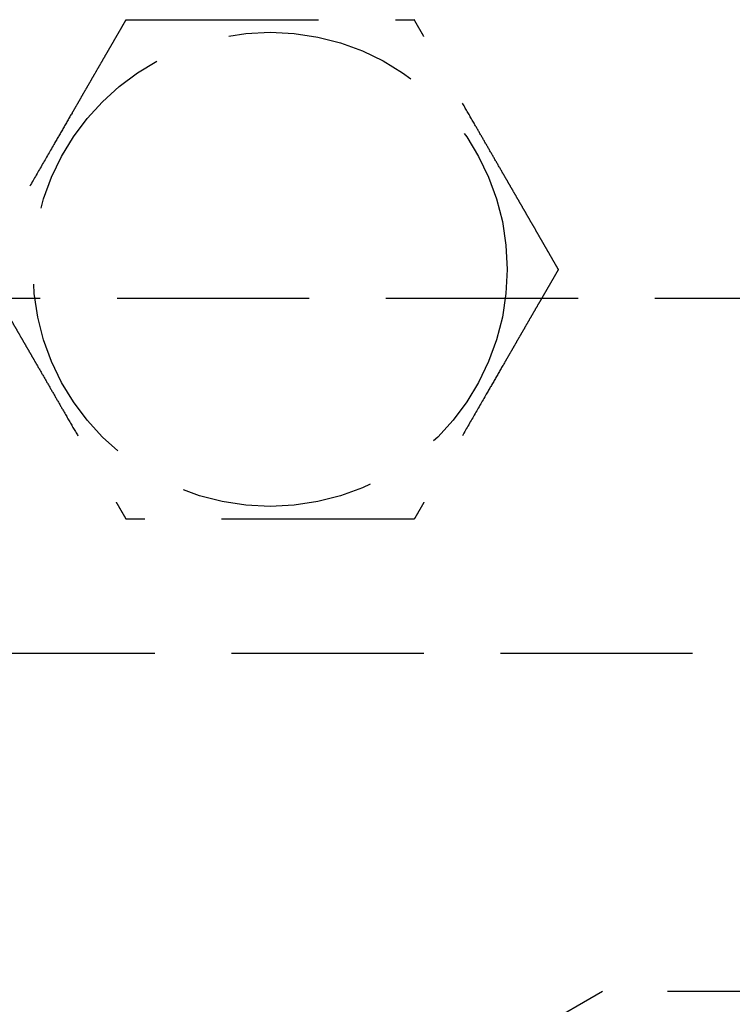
# Model space of a CAD drawing. Header units: millimetres. Extents: x 42975 to 708721, y 118172 to 172014.
# Tile 229 of 256: x 344194 to 344212, y 147490 to 147516. Entities that reach past the tile are written whole.
import ezdxf

# ---------------------------------------------------------------- set-up
doc = ezdxf.new("R2010")
doc.units = ezdxf.units.MM
doc.linetypes.add('ГТО-1 Пунктир', pattern=[7, 5, -2])
doc.layers.add('ГТО-2_Размеры_035', color=2, linetype='Continuous', lineweight=35)
doc.layers.add('ОГОС_Пунктир_025', color=151, linetype='ГТО-1 Пунктир', lineweight=25)

# ---------------------------------------------------------------- blocks, each defined once
blk = doc.blocks.new('ОГСО_Затвор_План')
at = {"layer": 'ОГОС_Пунктир_025'}
for p, q in [((-804.171, -137.499), (-1174.17, -137.499)), ((-804.171, -137.499), (-1174.17, -137.499)), ((-1065.52, -146.3), (-1068.995, -148.306)), ((-1037.82, -146.3), (-1065.52, -146.3))]:
    blk.add_line(p, q, dxfattribs=at)
blk.add_lwpolyline([(-877.928, -175.75), (-1127.151, -175.809, -0.414283), (-1137.153, -165.809), (-1137.153, -138.25, -0.414214), (-1127.153, -128.25), (-877.928, -128.25)], format="xyb", dxfattribs=at)
blk.add_circle((-1074.17, -127.499), 6.172, dxfattribs=at)
blk.add_circle((-1074.17, -127.499), 6.172, dxfattribs=at)
for points, knots in [([(-1077.923, -120.999), (-1077.923, -121.001), (-1077.925, -121.003), (-1077.927, -121.007), (-1077.93, -121.012), (-1077.934, -121.018), (-1077.938, -121.026), (-1077.943, -121.035), (-1077.95, -121.046), (-1077.957, -121.059), (-1077.966, -121.074), (-1077.976, -121.091), (-1077.986, -121.109), (-1077.999, -121.131), (-1078.014, -121.157), (-1078.031, -121.187), (-1078.05, -121.219), (-1078.069, -121.253), (-1078.089, -121.288), (-1078.11, -121.324), (-1078.135, -121.367), (-1078.165, -121.419), (-1078.199, -121.478), (-1078.234, -121.538), (-1078.27, -121.6), (-1078.306, -121.664), (-1078.343, -121.728), (-1078.381, -121.793), (-1078.435, -121.887), (-1078.507, -122.011), (-1078.595, -122.164), (-1078.685, -122.319), (-1078.775, -122.476), (-1078.866, -122.633), (-1078.957, -122.792), (-1079.049, -122.951), (-1079.141, -123.11), (-1079.233, -123.269), (-1079.374, -123.513), (-1079.562, -123.839), (-1079.831, -124.305), (-1080.132, -124.827), (-1080.387, -125.267), (-1080.562, -125.571), (-1080.659, -125.739), (-1080.755, -125.905), (-1080.851, -126.071), (-1080.946, -126.235), (-1081.039, -126.398), (-1081.12, -126.538), (-1081.188, -126.655), (-1081.243, -126.751), (-1081.298, -126.845), (-1081.344, -126.924), (-1081.381, -126.989), (-1081.41, -127.04), (-1081.439, -127.09), (-1081.467, -127.138), (-1081.494, -127.185), (-1081.52, -127.229), (-1081.542, -127.268), (-1081.561, -127.301), (-1081.577, -127.328), (-1081.592, -127.354), (-1081.606, -127.378), (-1081.619, -127.401), (-1081.63, -127.42), (-1081.639, -127.436), (-1081.647, -127.449), (-1081.653, -127.461), (-1081.659, -127.471), (-1081.664, -127.48), (-1081.669, -127.487), (-1081.672, -127.493), (-1081.674, -127.496), (-1081.675, -127.498), (-1081.675, -127.499), (-1081.676, -127.499)], [0, 0, 0, 0, 0.004186, 0.008804, 0.014285, 0.021062, 0.029566, 0.04023, 0.053209, 0.068488, 0.085831, 0.105004, 0.125774, 0.147906, 0.181001, 0.216166, 0.253239, 0.292056, 0.332451, 0.374261, 0.417322, 0.483342, 0.551522, 0.621621, 0.693398, 0.766611, 0.84102, 0.916382, 0.992458, 1.167452, 1.344608, 1.523639, 1.704264, 1.886197, 2.069155, 2.252855, 2.437012, 2.621342, 2.805561, 3.279771, 3.752777, 4.418922, 5.086098, 5.279549, 5.472714, 5.66517, 5.856494, 6.046263, 6.234054, 6.419444, 6.531426, 6.641945, 6.750597, 6.856976, 6.916918, 6.975721, 7.033131, 7.088894, 7.142757, 7.194466, 7.243768, 7.276862, 7.308468, 7.338417, 7.366539, 7.392664, 7.416622, 7.433204, 7.448336, 7.461909, 7.473812, 7.483934, 7.492166, 7.498397, 7.502516, 7.504461, 7.505547, 7.505547, 7.505547, 7.505547]), ([(-1077.923, -120.999), (-1077.923, -121.001), (-1077.925, -121.003), (-1077.927, -121.007), (-1077.93, -121.012), (-1077.934, -121.018), (-1077.938, -121.026), (-1077.943, -121.035), (-1077.95, -121.046), (-1077.957, -121.059), (-1077.966, -121.074), (-1077.976, -121.091), (-1077.986, -121.109), (-1077.999, -121.131), (-1078.014, -121.157), (-1078.031, -121.187), (-1078.05, -121.219), (-1078.069, -121.253), (-1078.089, -121.288), (-1078.11, -121.324), (-1078.135, -121.367), (-1078.165, -121.419), (-1078.199, -121.478), (-1078.234, -121.538), (-1078.27, -121.6), (-1078.306, -121.664), (-1078.343, -121.728), (-1078.381, -121.793), (-1078.435, -121.887), (-1078.507, -122.011), (-1078.595, -122.164), (-1078.685, -122.319), (-1078.775, -122.476), (-1078.866, -122.633), (-1078.957, -122.792), (-1079.049, -122.951), (-1079.141, -123.11), (-1079.233, -123.269), (-1079.374, -123.513), (-1079.562, -123.839), (-1079.831, -124.305), (-1080.132, -124.827), (-1080.387, -125.267), (-1080.562, -125.571), (-1080.659, -125.739), (-1080.755, -125.905), (-1080.851, -126.071), (-1080.946, -126.235), (-1081.039, -126.398), (-1081.12, -126.538), (-1081.188, -126.655), (-1081.243, -126.751), (-1081.298, -126.845), (-1081.344, -126.924), (-1081.381, -126.989), (-1081.41, -127.04), (-1081.439, -127.09), (-1081.467, -127.138), (-1081.494, -127.185), (-1081.52, -127.229), (-1081.542, -127.268), (-1081.561, -127.301), (-1081.577, -127.328), (-1081.592, -127.354), (-1081.606, -127.378), (-1081.619, -127.401), (-1081.63, -127.42), (-1081.639, -127.436), (-1081.647, -127.449), (-1081.653, -127.461), (-1081.659, -127.471), (-1081.664, -127.48), (-1081.669, -127.487), (-1081.672, -127.493), (-1081.674, -127.496), (-1081.675, -127.498), (-1081.675, -127.499), (-1081.676, -127.499)], [0, 0, 0, 0, 0.004186, 0.008804, 0.014285, 0.021062, 0.029566, 0.04023, 0.053209, 0.068488, 0.085831, 0.105004, 0.125774, 0.147906, 0.181001, 0.216166, 0.253239, 0.292056, 0.332451, 0.374261, 0.417322, 0.483342, 0.551522, 0.621621, 0.693398, 0.766611, 0.84102, 0.916382, 0.992458, 1.167452, 1.344608, 1.523639, 1.704264, 1.886197, 2.069155, 2.252855, 2.437012, 2.621342, 2.805561, 3.279771, 3.752777, 4.418922, 5.086098, 5.279549, 5.472714, 5.66517, 5.856494, 6.046263, 6.234054, 6.419444, 6.531426, 6.641945, 6.750597, 6.856976, 6.916918, 6.975721, 7.033131, 7.088894, 7.142757, 7.194466, 7.243768, 7.276862, 7.308468, 7.338417, 7.366539, 7.392664, 7.416622, 7.433204, 7.448336, 7.461909, 7.473812, 7.483934, 7.492166, 7.498397, 7.502516, 7.504461, 7.505547, 7.505547, 7.505547, 7.505547]), ([(-1077.923, -120.999), (-1077.922, -120.999), (-1077.919, -120.999), (-1077.915, -120.999), (-1077.91, -120.999), (-1077.905, -120.999), (-1077.899, -120.999), (-1077.891, -120.999), (-1077.881, -120.999), (-1077.87, -120.999), (-1077.857, -120.999), (-1077.842, -120.999), (-1077.826, -120.999), (-1077.809, -120.999), (-1077.79, -120.999), (-1077.768, -120.999), (-1077.741, -120.999), (-1077.71, -120.999), (-1077.678, -120.999), (-1077.644, -120.999), (-1077.609, -120.999), (-1077.573, -120.999), (-1077.535, -120.999), (-1077.49, -120.999), (-1077.437, -120.999), (-1077.376, -120.999), (-1077.313, -120.999), (-1077.249, -120.999), (-1077.183, -120.999), (-1077.117, -120.999), (-1077.05, -120.999), (-1076.981, -120.999), (-1076.881, -120.999), (-1076.749, -120.999), (-1076.584, -120.999), (-1076.417, -120.999), (-1076.248, -120.999), (-1076.079, -120.999), (-1075.909, -120.999), (-1075.737, -120.999), (-1075.566, -120.999), (-1075.394, -120.999), (-1075.222, -120.999), (-1074.98, -120.999), (-1074.669, -120.999), (-1074.29, -120.999), (-1073.911, -120.999), (-1073.485, -120.999), (-1073.012, -120.999), (-1072.622, -120.999), (-1072.363, -120.999), (-1072.235, -120.999), (-1072.108, -120.999), (-1071.981, -120.999), (-1071.855, -120.999), (-1071.729, -120.999), (-1071.605, -120.999), (-1071.483, -120.999), (-1071.374, -120.999), (-1071.28, -120.999), (-1071.201, -120.999), (-1071.122, -120.999), (-1071.045, -120.999), (-1070.979, -120.999), (-1070.923, -120.999), (-1070.877, -120.999), (-1070.832, -120.999), (-1070.789, -120.999), (-1070.747, -120.999), (-1070.707, -120.999), (-1070.668, -120.999), (-1070.634, -120.999), (-1070.605, -120.999), (-1070.581, -120.999), (-1070.558, -120.999), (-1070.536, -120.999), (-1070.516, -120.999), (-1070.498, -120.999), (-1070.481, -120.999), (-1070.467, -120.999), (-1070.455, -120.999), (-1070.445, -120.999), (-1070.436, -120.999), (-1070.429, -120.999), (-1070.424, -120.999), (-1070.42, -120.999), (-1070.418, -120.999), (-1070.418, -120.999), (-1070.417, -120.999)], [0, 0, 0, 0, 0.003645, 0.007566, 0.01204, 0.017343, 0.023752, 0.031543, 0.040993, 0.052264, 0.065302, 0.079955, 0.096068, 0.113488, 0.132062, 0.151634, 0.180994, 0.211959, 0.244418, 0.278261, 0.313376, 0.349653, 0.386981, 0.425249, 0.484863, 0.546213, 0.609126, 0.67343, 0.738954, 0.805525, 0.872972, 0.941123, 1.009805, 1.173351, 1.338694, 1.505627, 1.673942, 1.843431, 2.013887, 2.185103, 2.356869, 2.528979, 2.701226, 2.8734, 3.253796, 3.633187, 4.011942, 4.390425, 4.911078, 5.431731, 5.559867, 5.687803, 5.81535, 5.942319, 6.068521, 6.193767, 6.317868, 6.440634, 6.561877, 6.642693, 6.722516, 6.801133, 6.878331, 6.953896, 7.000474, 7.046161, 7.090798, 7.134226, 7.176284, 7.216813, 7.255653, 7.292644, 7.318036, 7.342284, 7.365288, 7.386943, 7.407149, 7.425803, 7.442802, 7.456039, 7.467883, 7.478242, 7.487027, 7.494147, 7.499513, 7.503033, 7.504638, 7.505536, 7.505536, 7.505536, 7.505536]), ([(-1077.923, -120.999), (-1077.922, -120.999), (-1077.919, -120.999), (-1077.915, -120.999), (-1077.91, -120.999), (-1077.905, -120.999), (-1077.899, -120.999), (-1077.891, -120.999), (-1077.881, -120.999), (-1077.87, -120.999), (-1077.857, -120.999), (-1077.842, -120.999), (-1077.826, -120.999), (-1077.809, -120.999), (-1077.79, -120.999), (-1077.768, -120.999), (-1077.741, -120.999), (-1077.71, -120.999), (-1077.678, -120.999), (-1077.644, -120.999), (-1077.609, -120.999), (-1077.573, -120.999), (-1077.535, -120.999), (-1077.49, -120.999), (-1077.437, -120.999), (-1077.376, -120.999), (-1077.313, -120.999), (-1077.249, -120.999), (-1077.183, -120.999), (-1077.117, -120.999), (-1077.05, -120.999), (-1076.981, -120.999), (-1076.881, -120.999), (-1076.749, -120.999), (-1076.584, -120.999), (-1076.417, -120.999), (-1076.248, -120.999), (-1076.079, -120.999), (-1075.909, -120.999), (-1075.737, -120.999), (-1075.566, -120.999), (-1075.394, -120.999), (-1075.222, -120.999), (-1074.98, -120.999), (-1074.669, -120.999), (-1074.29, -120.999), (-1073.911, -120.999), (-1073.485, -120.999), (-1073.012, -120.999), (-1072.622, -120.999), (-1072.363, -120.999), (-1072.235, -120.999), (-1072.108, -120.999), (-1071.981, -120.999), (-1071.855, -120.999), (-1071.729, -120.999), (-1071.605, -120.999), (-1071.483, -120.999), (-1071.374, -120.999), (-1071.28, -120.999), (-1071.201, -120.999), (-1071.122, -120.999), (-1071.045, -120.999), (-1070.979, -120.999), (-1070.923, -120.999), (-1070.877, -120.999), (-1070.832, -120.999), (-1070.789, -120.999), (-1070.747, -120.999), (-1070.707, -120.999), (-1070.668, -120.999), (-1070.634, -120.999), (-1070.605, -120.999), (-1070.581, -120.999), (-1070.558, -120.999), (-1070.536, -120.999), (-1070.516, -120.999), (-1070.498, -120.999), (-1070.481, -120.999), (-1070.467, -120.999), (-1070.455, -120.999), (-1070.445, -120.999), (-1070.436, -120.999), (-1070.429, -120.999), (-1070.424, -120.999), (-1070.42, -120.999), (-1070.418, -120.999), (-1070.418, -120.999), (-1070.417, -120.999)], [0, 0, 0, 0, 0.003645, 0.007566, 0.01204, 0.017343, 0.023752, 0.031543, 0.040993, 0.052264, 0.065302, 0.079955, 0.096068, 0.113488, 0.132062, 0.151634, 0.180994, 0.211959, 0.244418, 0.278261, 0.313376, 0.349653, 0.386981, 0.425249, 0.484863, 0.546213, 0.609126, 0.67343, 0.738954, 0.805525, 0.872972, 0.941123, 1.009805, 1.173351, 1.338694, 1.505627, 1.673942, 1.843431, 2.013887, 2.185103, 2.356869, 2.528979, 2.701226, 2.8734, 3.253796, 3.633187, 4.011942, 4.390425, 4.911078, 5.431731, 5.559867, 5.687803, 5.81535, 5.942319, 6.068521, 6.193767, 6.317868, 6.440634, 6.561877, 6.642693, 6.722516, 6.801133, 6.878331, 6.953896, 7.000474, 7.046161, 7.090798, 7.134226, 7.176284, 7.216813, 7.255653, 7.292644, 7.318036, 7.342284, 7.365288, 7.386943, 7.407149, 7.425803, 7.442802, 7.456039, 7.467883, 7.478242, 7.487027, 7.494147, 7.499513, 7.503033, 7.504638, 7.505536, 7.505536, 7.505536, 7.505536]), ([(-1066.664, -127.499), (-1066.665, -127.498), (-1066.666, -127.496), (-1066.668, -127.493), (-1066.671, -127.489), (-1066.673, -127.484), (-1066.677, -127.478), (-1066.681, -127.472), (-1066.685, -127.463), (-1066.691, -127.454), (-1066.697, -127.442), (-1066.705, -127.43), (-1066.713, -127.416), (-1066.721, -127.401), (-1066.731, -127.385), (-1066.743, -127.364), (-1066.757, -127.338), (-1066.775, -127.307), (-1066.794, -127.275), (-1066.814, -127.241), (-1066.834, -127.205), (-1066.855, -127.169), (-1066.88, -127.126), (-1066.907, -127.079), (-1066.938, -127.026), (-1066.969, -126.971), (-1067.001, -126.916), (-1067.034, -126.859), (-1067.067, -126.801), (-1067.101, -126.743), (-1067.135, -126.684), (-1067.185, -126.597), (-1067.251, -126.483), (-1067.334, -126.34), (-1067.418, -126.195), (-1067.502, -126.049), (-1067.586, -125.903), (-1067.672, -125.755), (-1067.757, -125.607), (-1067.843, -125.458), (-1067.929, -125.309), (-1068.015, -125.16), (-1068.136, -124.951), (-1068.291, -124.682), (-1068.481, -124.353), (-1068.67, -124.025), (-1068.883, -123.656), (-1069.12, -123.246), (-1069.318, -122.904), (-1069.452, -122.671), (-1069.524, -122.546), (-1069.596, -122.422), (-1069.667, -122.299), (-1069.738, -122.176), (-1069.808, -122.055), (-1069.877, -121.935), (-1069.936, -121.833), (-1069.986, -121.747), (-1070.026, -121.678), (-1070.065, -121.61), (-1070.103, -121.543), (-1070.137, -121.485), (-1070.165, -121.437), (-1070.187, -121.397), (-1070.21, -121.359), (-1070.231, -121.321), (-1070.252, -121.285), (-1070.273, -121.25), (-1070.292, -121.216), (-1070.31, -121.186), (-1070.325, -121.159), (-1070.339, -121.134), (-1070.352, -121.112), (-1070.364, -121.091), (-1070.376, -121.072), (-1070.385, -121.056), (-1070.392, -121.043), (-1070.398, -121.032), (-1070.403, -121.023), (-1070.408, -121.016), (-1070.411, -121.01), (-1070.414, -121.005), (-1070.416, -121.002), (-1070.417, -121), (-1070.417, -121), (-1070.417, -120.999)], [0, 0, 0, 0, 0.003644, 0.007564, 0.012037, 0.01734, 0.023749, 0.03154, 0.040991, 0.052264, 0.065305, 0.079961, 0.096077, 0.1135, 0.132076, 0.151651, 0.185339, 0.2211, 0.258771, 0.298185, 0.339178, 0.381585, 0.42524, 0.484854, 0.546203, 0.609116, 0.673422, 0.738947, 0.805521, 0.872971, 0.941124, 1.009809, 1.17336, 1.338707, 1.505643, 1.67396, 1.843451, 2.013908, 2.185124, 2.356891, 2.529001, 2.701248, 2.873423, 3.253813, 3.633201, 4.011952, 4.390432, 4.911083, 5.431733, 5.575876, 5.719735, 5.863043, 6.005529, 6.146926, 6.286963, 6.425372, 6.561883, 6.642702, 6.722528, 6.801147, 6.878346, 6.95391, 7.000484, 7.046167, 7.0908, 7.134224, 7.176279, 7.216806, 7.255645, 7.292636, 7.322156, 7.350097, 7.376295, 7.400589, 7.422816, 7.442813, 7.456047, 7.467887, 7.478243, 7.487025, 7.494143, 7.499508, 7.503029, 7.504637, 7.505539, 7.505539, 7.505539, 7.505539]), ([(-1066.664, -127.499), (-1066.665, -127.498), (-1066.666, -127.496), (-1066.668, -127.493), (-1066.671, -127.489), (-1066.673, -127.484), (-1066.677, -127.478), (-1066.681, -127.472), (-1066.685, -127.463), (-1066.691, -127.454), (-1066.697, -127.442), (-1066.705, -127.43), (-1066.713, -127.416), (-1066.721, -127.401), (-1066.731, -127.385), (-1066.743, -127.364), (-1066.757, -127.338), (-1066.775, -127.307), (-1066.794, -127.275), (-1066.814, -127.241), (-1066.834, -127.205), (-1066.855, -127.169), (-1066.88, -127.126), (-1066.907, -127.079), (-1066.938, -127.026), (-1066.969, -126.971), (-1067.001, -126.916), (-1067.034, -126.859), (-1067.067, -126.801), (-1067.101, -126.743), (-1067.135, -126.684), (-1067.185, -126.597), (-1067.251, -126.483), (-1067.334, -126.34), (-1067.418, -126.195), (-1067.502, -126.049), (-1067.586, -125.903), (-1067.672, -125.755), (-1067.757, -125.607), (-1067.843, -125.458), (-1067.929, -125.309), (-1068.015, -125.16), (-1068.136, -124.951), (-1068.291, -124.682), (-1068.481, -124.353), (-1068.67, -124.025), (-1068.883, -123.656), (-1069.12, -123.246), (-1069.318, -122.904), (-1069.452, -122.671), (-1069.524, -122.546), (-1069.596, -122.422), (-1069.667, -122.299), (-1069.738, -122.176), (-1069.808, -122.055), (-1069.877, -121.935), (-1069.936, -121.833), (-1069.986, -121.747), (-1070.026, -121.678), (-1070.065, -121.61), (-1070.103, -121.543), (-1070.137, -121.485), (-1070.165, -121.437), (-1070.187, -121.397), (-1070.21, -121.359), (-1070.231, -121.321), (-1070.252, -121.285), (-1070.273, -121.25), (-1070.292, -121.216), (-1070.31, -121.186), (-1070.325, -121.159), (-1070.339, -121.134), (-1070.352, -121.112), (-1070.364, -121.091), (-1070.376, -121.072), (-1070.385, -121.056), (-1070.392, -121.043), (-1070.398, -121.032), (-1070.403, -121.023), (-1070.408, -121.016), (-1070.411, -121.01), (-1070.414, -121.005), (-1070.416, -121.002), (-1070.417, -121), (-1070.417, -121), (-1070.417, -120.999)], [0, 0, 0, 0, 0.003644, 0.007564, 0.012037, 0.01734, 0.023749, 0.03154, 0.040991, 0.052264, 0.065305, 0.079961, 0.096077, 0.1135, 0.132076, 0.151651, 0.185339, 0.2211, 0.258771, 0.298185, 0.339178, 0.381585, 0.42524, 0.484854, 0.546203, 0.609116, 0.673422, 0.738947, 0.805521, 0.872971, 0.941124, 1.009809, 1.17336, 1.338707, 1.505643, 1.67396, 1.843451, 2.013908, 2.185124, 2.356891, 2.529001, 2.701248, 2.873423, 3.253813, 3.633201, 4.011952, 4.390432, 4.911083, 5.431733, 5.575876, 5.719735, 5.863043, 6.005529, 6.146926, 6.286963, 6.425372, 6.561883, 6.642702, 6.722528, 6.801147, 6.878346, 6.95391, 7.000484, 7.046167, 7.0908, 7.134224, 7.176279, 7.216806, 7.255645, 7.292636, 7.322156, 7.350097, 7.376295, 7.400589, 7.422816, 7.442813, 7.456047, 7.467887, 7.478243, 7.487025, 7.494143, 7.499508, 7.503029, 7.504637, 7.505539, 7.505539, 7.505539, 7.505539]), ([(-1081.676, -127.499), (-1081.675, -127.5), (-1081.674, -127.503), (-1081.672, -127.506), (-1081.669, -127.51), (-1081.667, -127.515), (-1081.663, -127.52), (-1081.659, -127.527), (-1081.655, -127.535), (-1081.649, -127.545), (-1081.643, -127.556), (-1081.635, -127.569), (-1081.627, -127.583), (-1081.619, -127.598), (-1081.609, -127.614), (-1081.597, -127.635), (-1081.583, -127.66), (-1081.565, -127.691), (-1081.546, -127.724), (-1081.526, -127.758), (-1081.506, -127.793), (-1081.485, -127.83), (-1081.46, -127.872), (-1081.433, -127.92), (-1081.402, -127.973), (-1081.371, -128.027), (-1081.339, -128.083), (-1081.306, -128.14), (-1081.273, -128.197), (-1081.239, -128.256), (-1081.205, -128.315), (-1081.155, -128.401), (-1081.089, -128.516), (-1081.006, -128.659), (-1080.922, -128.804), (-1080.838, -128.949), (-1080.754, -129.096), (-1080.668, -129.244), (-1080.583, -129.392), (-1080.497, -129.541), (-1080.411, -129.69), (-1080.325, -129.839), (-1080.204, -130.048), (-1080.049, -130.317), (-1079.859, -130.646), (-1079.67, -130.974), (-1079.457, -131.343), (-1079.22, -131.752), (-1079.022, -132.095), (-1078.888, -132.328), (-1078.816, -132.453), (-1078.744, -132.577), (-1078.673, -132.7), (-1078.602, -132.822), (-1078.532, -132.944), (-1078.463, -133.063), (-1078.404, -133.166), (-1078.354, -133.252), (-1078.314, -133.321), (-1078.275, -133.389), (-1078.237, -133.456), (-1078.203, -133.513), (-1078.175, -133.562), (-1078.153, -133.601), (-1078.13, -133.64), (-1078.109, -133.677), (-1078.088, -133.714), (-1078.067, -133.749), (-1078.048, -133.782), (-1078.03, -133.813), (-1078.015, -133.84), (-1078.001, -133.864), (-1077.988, -133.887), (-1077.976, -133.908), (-1077.964, -133.927), (-1077.955, -133.943), (-1077.948, -133.956), (-1077.942, -133.966), (-1077.937, -133.975), (-1077.932, -133.983), (-1077.929, -133.989), (-1077.926, -133.994), (-1077.924, -133.997), (-1077.923, -133.998), (-1077.923, -133.999), (-1077.923, -133.999)], [0, 0, 0, 0, 0.003643, 0.007563, 0.012036, 0.017339, 0.023748, 0.03154, 0.040991, 0.052265, 0.065307, 0.079964, 0.096081, 0.113506, 0.132083, 0.151658, 0.185346, 0.221107, 0.258777, 0.29819, 0.339181, 0.381586, 0.42524, 0.484853, 0.546201, 0.609115, 0.67342, 0.738946, 0.80552, 0.87297, 0.941124, 1.009809, 1.173359, 1.338704, 1.505638, 1.673953, 1.843441, 2.013896, 2.185109, 2.356873, 2.528981, 2.701225, 2.873397, 3.253789, 3.633178, 4.011932, 4.390414, 4.911074, 5.431733, 5.575876, 5.719735, 5.863043, 6.005529, 6.146926, 6.286963, 6.425372, 6.561883, 6.642702, 6.722527, 6.801147, 6.878345, 6.95391, 7.000484, 7.046167, 7.090801, 7.134225, 7.17628, 7.216807, 7.255645, 7.292636, 7.322156, 7.350096, 7.376294, 7.400588, 7.422815, 7.442813, 7.456048, 7.46789, 7.478247, 7.48703, 7.494149, 7.499515, 7.503037, 7.504645, 7.505547, 7.505547, 7.505547, 7.505547]), ([(-1081.676, -127.499), (-1081.675, -127.5), (-1081.674, -127.503), (-1081.672, -127.506), (-1081.669, -127.51), (-1081.667, -127.515), (-1081.663, -127.52), (-1081.659, -127.527), (-1081.655, -127.535), (-1081.649, -127.545), (-1081.643, -127.556), (-1081.635, -127.569), (-1081.627, -127.583), (-1081.619, -127.598), (-1081.609, -127.614), (-1081.597, -127.635), (-1081.583, -127.66), (-1081.565, -127.691), (-1081.546, -127.724), (-1081.526, -127.758), (-1081.506, -127.793), (-1081.485, -127.83), (-1081.46, -127.872), (-1081.433, -127.92), (-1081.402, -127.973), (-1081.371, -128.027), (-1081.339, -128.083), (-1081.306, -128.14), (-1081.273, -128.197), (-1081.239, -128.256), (-1081.205, -128.315), (-1081.155, -128.401), (-1081.089, -128.516), (-1081.006, -128.659), (-1080.922, -128.804), (-1080.838, -128.949), (-1080.754, -129.096), (-1080.668, -129.244), (-1080.583, -129.392), (-1080.497, -129.541), (-1080.411, -129.69), (-1080.325, -129.839), (-1080.204, -130.048), (-1080.049, -130.317), (-1079.859, -130.646), (-1079.67, -130.974), (-1079.457, -131.343), (-1079.22, -131.752), (-1079.022, -132.095), (-1078.888, -132.328), (-1078.816, -132.453), (-1078.744, -132.577), (-1078.673, -132.7), (-1078.602, -132.822), (-1078.532, -132.944), (-1078.463, -133.063), (-1078.404, -133.166), (-1078.354, -133.252), (-1078.314, -133.321), (-1078.275, -133.389), (-1078.237, -133.456), (-1078.203, -133.513), (-1078.175, -133.562), (-1078.153, -133.601), (-1078.13, -133.64), (-1078.109, -133.677), (-1078.088, -133.714), (-1078.067, -133.749), (-1078.048, -133.782), (-1078.03, -133.813), (-1078.015, -133.84), (-1078.001, -133.864), (-1077.988, -133.887), (-1077.976, -133.908), (-1077.964, -133.927), (-1077.955, -133.943), (-1077.948, -133.956), (-1077.942, -133.966), (-1077.937, -133.975), (-1077.932, -133.983), (-1077.929, -133.989), (-1077.926, -133.994), (-1077.924, -133.997), (-1077.923, -133.998), (-1077.923, -133.999), (-1077.923, -133.999)], [0, 0, 0, 0, 0.003643, 0.007563, 0.012036, 0.017339, 0.023748, 0.03154, 0.040991, 0.052265, 0.065307, 0.079964, 0.096081, 0.113506, 0.132083, 0.151658, 0.185346, 0.221107, 0.258777, 0.29819, 0.339181, 0.381586, 0.42524, 0.484853, 0.546201, 0.609115, 0.67342, 0.738946, 0.80552, 0.87297, 0.941124, 1.009809, 1.173359, 1.338704, 1.505638, 1.673953, 1.843441, 2.013896, 2.185109, 2.356873, 2.528981, 2.701225, 2.873397, 3.253789, 3.633178, 4.011932, 4.390414, 4.911074, 5.431733, 5.575876, 5.719735, 5.863043, 6.005529, 6.146926, 6.286963, 6.425372, 6.561883, 6.642702, 6.722527, 6.801147, 6.878345, 6.95391, 7.000484, 7.046167, 7.090801, 7.134225, 7.17628, 7.216807, 7.255645, 7.292636, 7.322156, 7.350096, 7.376294, 7.400588, 7.422815, 7.442813, 7.456048, 7.46789, 7.478247, 7.48703, 7.494149, 7.499515, 7.503037, 7.504645, 7.505547, 7.505547, 7.505547, 7.505547]), ([(-1066.664, -127.499), (-1066.665, -127.501), (-1066.667, -127.503), (-1066.669, -127.507), (-1066.672, -127.512), (-1066.675, -127.518), (-1066.68, -127.526), (-1066.685, -127.535), (-1066.691, -127.546), (-1066.699, -127.559), (-1066.708, -127.574), (-1066.717, -127.591), (-1066.728, -127.609), (-1066.74, -127.631), (-1066.755, -127.657), (-1066.773, -127.687), (-1066.791, -127.719), (-1066.811, -127.753), (-1066.831, -127.788), (-1066.852, -127.824), (-1066.877, -127.867), (-1066.906, -127.919), (-1066.941, -127.978), (-1066.976, -128.038), (-1067.011, -128.1), (-1067.048, -128.164), (-1067.085, -128.228), (-1067.123, -128.293), (-1067.177, -128.387), (-1067.249, -128.511), (-1067.337, -128.664), (-1067.427, -128.819), (-1067.517, -128.976), (-1067.608, -129.133), (-1067.699, -129.291), (-1067.791, -129.45), (-1067.883, -129.61), (-1067.975, -129.769), (-1068.116, -130.013), (-1068.304, -130.339), (-1068.573, -130.805), (-1068.874, -131.327), (-1069.129, -131.767), (-1069.304, -132.071), (-1069.401, -132.239), (-1069.497, -132.405), (-1069.592, -132.571), (-1069.687, -132.735), (-1069.781, -132.897), (-1069.862, -133.038), (-1069.93, -133.155), (-1069.985, -133.251), (-1070.039, -133.345), (-1070.085, -133.424), (-1070.123, -133.489), (-1070.152, -133.54), (-1070.181, -133.59), (-1070.209, -133.638), (-1070.235, -133.685), (-1070.261, -133.729), (-1070.284, -133.768), (-1070.303, -133.801), (-1070.318, -133.828), (-1070.333, -133.854), (-1070.347, -133.878), (-1070.36, -133.901), (-1070.372, -133.921), (-1070.382, -133.938), (-1070.39, -133.953), (-1070.398, -133.965), (-1070.404, -133.976), (-1070.409, -133.985), (-1070.413, -133.992), (-1070.415, -133.996), (-1070.417, -133.998), (-1070.417, -133.999), (-1070.417, -133.999)], [0, 0, 0, 0, 0.004184, 0.0088, 0.01428, 0.021056, 0.029559, 0.040222, 0.053202, 0.068482, 0.085826, 0.105001, 0.125773, 0.147906, 0.181002, 0.216168, 0.253241, 0.292057, 0.332452, 0.374262, 0.417322, 0.483339, 0.551516, 0.621612, 0.693385, 0.766595, 0.841, 0.91636, 0.992432, 1.167428, 1.344585, 1.523619, 1.704246, 1.886183, 2.069144, 2.252846, 2.437006, 2.621339, 2.805561, 3.279768, 3.75277, 4.418915, 5.08609, 5.279539, 5.4727, 5.665153, 5.856474, 6.04624, 6.234029, 6.419418, 6.531405, 6.64193, 6.750586, 6.856968, 6.916911, 6.975714, 7.033124, 7.088888, 7.142752, 7.194464, 7.243768, 7.276864, 7.308473, 7.338423, 7.366546, 7.392669, 7.416622, 7.43545, 7.452363, 7.467199, 7.479793, 7.489982, 7.497602, 7.50249, 7.504444, 7.505539, 7.505539, 7.505539, 7.505539]), ([(-1066.664, -127.499), (-1066.665, -127.501), (-1066.667, -127.503), (-1066.669, -127.507), (-1066.672, -127.512), (-1066.675, -127.518), (-1066.68, -127.526), (-1066.685, -127.535), (-1066.691, -127.546), (-1066.699, -127.559), (-1066.708, -127.574), (-1066.717, -127.591), (-1066.728, -127.609), (-1066.74, -127.631), (-1066.755, -127.657), (-1066.773, -127.687), (-1066.791, -127.719), (-1066.811, -127.753), (-1066.831, -127.788), (-1066.852, -127.824), (-1066.877, -127.867), (-1066.906, -127.919), (-1066.941, -127.978), (-1066.976, -128.038), (-1067.011, -128.1), (-1067.048, -128.164), (-1067.085, -128.228), (-1067.123, -128.293), (-1067.177, -128.387), (-1067.249, -128.511), (-1067.337, -128.664), (-1067.427, -128.819), (-1067.517, -128.976), (-1067.608, -129.133), (-1067.699, -129.291), (-1067.791, -129.45), (-1067.883, -129.61), (-1067.975, -129.769), (-1068.116, -130.013), (-1068.304, -130.339), (-1068.573, -130.805), (-1068.874, -131.327), (-1069.129, -131.767), (-1069.304, -132.071), (-1069.401, -132.239), (-1069.497, -132.405), (-1069.592, -132.571), (-1069.687, -132.735), (-1069.781, -132.897), (-1069.862, -133.038), (-1069.93, -133.155), (-1069.985, -133.251), (-1070.039, -133.345), (-1070.085, -133.424), (-1070.123, -133.489), (-1070.152, -133.54), (-1070.181, -133.59), (-1070.209, -133.638), (-1070.235, -133.685), (-1070.261, -133.729), (-1070.284, -133.768), (-1070.303, -133.801), (-1070.318, -133.828), (-1070.333, -133.854), (-1070.347, -133.878), (-1070.36, -133.901), (-1070.372, -133.921), (-1070.382, -133.938), (-1070.39, -133.953), (-1070.398, -133.965), (-1070.404, -133.976), (-1070.409, -133.985), (-1070.413, -133.992), (-1070.415, -133.996), (-1070.417, -133.998), (-1070.417, -133.999), (-1070.417, -133.999)], [0, 0, 0, 0, 0.004184, 0.0088, 0.01428, 0.021056, 0.029559, 0.040222, 0.053202, 0.068482, 0.085826, 0.105001, 0.125773, 0.147906, 0.181002, 0.216168, 0.253241, 0.292057, 0.332452, 0.374262, 0.417322, 0.483339, 0.551516, 0.621612, 0.693385, 0.766595, 0.841, 0.91636, 0.992432, 1.167428, 1.344585, 1.523619, 1.704246, 1.886183, 2.069144, 2.252846, 2.437006, 2.621339, 2.805561, 3.279768, 3.75277, 4.418915, 5.08609, 5.279539, 5.4727, 5.665153, 5.856474, 6.04624, 6.234029, 6.419418, 6.531405, 6.64193, 6.750586, 6.856968, 6.916911, 6.975714, 7.033124, 7.088888, 7.142752, 7.194464, 7.243768, 7.276864, 7.308473, 7.338423, 7.366546, 7.392669, 7.416622, 7.43545, 7.452363, 7.467199, 7.479793, 7.489982, 7.497602, 7.50249, 7.504444, 7.505539, 7.505539, 7.505539, 7.505539]), ([(-1070.417, -133.999), (-1070.418, -133.999), (-1070.421, -133.999), (-1070.425, -133.999), (-1070.43, -133.999), (-1070.435, -133.999), (-1070.441, -133.999), (-1070.449, -133.999), (-1070.459, -133.999), (-1070.47, -133.999), (-1070.483, -133.999), (-1070.498, -133.999), (-1070.514, -133.999), (-1070.531, -133.999), (-1070.55, -133.999), (-1070.572, -133.999), (-1070.599, -133.999), (-1070.63, -133.999), (-1070.662, -133.999), (-1070.696, -133.999), (-1070.731, -133.999), (-1070.767, -133.999), (-1070.805, -133.999), (-1070.85, -133.999), (-1070.903, -133.999), (-1070.964, -133.999), (-1071.027, -133.999), (-1071.091, -133.999), (-1071.157, -133.999), (-1071.223, -133.999), (-1071.29, -133.999), (-1071.359, -133.999), (-1071.459, -133.999), (-1071.591, -133.999), (-1071.756, -133.999), (-1071.923, -133.999), (-1072.092, -133.999), (-1072.261, -133.999), (-1072.431, -133.999), (-1072.603, -133.999), (-1072.774, -133.999), (-1072.946, -133.999), (-1073.118, -133.999), (-1073.36, -133.999), (-1073.671, -133.999), (-1074.05, -133.999), (-1074.429, -133.999), (-1074.855, -133.999), (-1075.328, -133.999), (-1075.718, -133.999), (-1075.977, -133.999), (-1076.105, -133.999), (-1076.232, -133.999), (-1076.359, -133.999), (-1076.485, -133.999), (-1076.611, -133.999), (-1076.735, -133.999), (-1076.857, -133.999), (-1076.966, -133.999), (-1077.06, -133.999), (-1077.139, -133.999), (-1077.218, -133.999), (-1077.295, -133.999), (-1077.361, -133.999), (-1077.417, -133.999), (-1077.463, -133.999), (-1077.508, -133.999), (-1077.551, -133.999), (-1077.593, -133.999), (-1077.633, -133.999), (-1077.672, -133.999), (-1077.706, -133.999), (-1077.735, -133.999), (-1077.759, -133.999), (-1077.782, -133.999), (-1077.804, -133.999), (-1077.824, -133.999), (-1077.842, -133.999), (-1077.859, -133.999), (-1077.873, -133.999), (-1077.885, -133.999), (-1077.895, -133.999), (-1077.904, -133.999), (-1077.911, -133.999), (-1077.916, -133.999), (-1077.92, -133.999), (-1077.922, -133.999), (-1077.922, -133.999), (-1077.923, -133.999)], [0, 0, 0, 0, 0.003647, 0.007571, 0.012047, 0.017353, 0.023764, 0.031557, 0.041008, 0.052279, 0.065318, 0.079971, 0.096085, 0.113504, 0.132077, 0.151649, 0.181007, 0.21197, 0.244428, 0.278268, 0.313382, 0.349657, 0.386983, 0.425249, 0.484864, 0.546215, 0.609129, 0.673435, 0.73896, 0.805534, 0.872982, 0.941135, 1.00982, 1.173367, 1.338711, 1.505645, 1.67396, 1.843449, 2.013905, 2.18512, 2.356886, 2.528996, 2.701241, 2.873415, 3.253806, 3.633194, 4.011945, 4.390425, 4.911085, 5.431746, 5.559882, 5.687818, 5.815365, 5.942334, 6.068536, 6.193782, 6.317882, 6.440649, 6.561892, 6.642708, 6.722531, 6.801149, 6.878346, 6.953911, 7.000488, 7.046175, 7.090812, 7.13424, 7.176298, 7.216827, 7.255667, 7.292659, 7.318051, 7.342301, 7.365304, 7.38696, 7.407166, 7.425819, 7.442817, 7.456052, 7.467893, 7.47825, 7.487032, 7.49415, 7.499514, 7.503033, 7.504638, 7.505536, 7.505536, 7.505536, 7.505536]), ([(-1070.417, -133.999), (-1070.418, -133.999), (-1070.421, -133.999), (-1070.425, -133.999), (-1070.43, -133.999), (-1070.435, -133.999), (-1070.441, -133.999), (-1070.449, -133.999), (-1070.459, -133.999), (-1070.47, -133.999), (-1070.483, -133.999), (-1070.498, -133.999), (-1070.514, -133.999), (-1070.531, -133.999), (-1070.55, -133.999), (-1070.572, -133.999), (-1070.599, -133.999), (-1070.63, -133.999), (-1070.662, -133.999), (-1070.696, -133.999), (-1070.731, -133.999), (-1070.767, -133.999), (-1070.805, -133.999), (-1070.85, -133.999), (-1070.903, -133.999), (-1070.964, -133.999), (-1071.027, -133.999), (-1071.091, -133.999), (-1071.157, -133.999), (-1071.223, -133.999), (-1071.29, -133.999), (-1071.359, -133.999), (-1071.459, -133.999), (-1071.591, -133.999), (-1071.756, -133.999), (-1071.923, -133.999), (-1072.092, -133.999), (-1072.261, -133.999), (-1072.431, -133.999), (-1072.603, -133.999), (-1072.774, -133.999), (-1072.946, -133.999), (-1073.118, -133.999), (-1073.36, -133.999), (-1073.671, -133.999), (-1074.05, -133.999), (-1074.429, -133.999), (-1074.855, -133.999), (-1075.328, -133.999), (-1075.718, -133.999), (-1075.977, -133.999), (-1076.105, -133.999), (-1076.232, -133.999), (-1076.359, -133.999), (-1076.485, -133.999), (-1076.611, -133.999), (-1076.735, -133.999), (-1076.857, -133.999), (-1076.966, -133.999), (-1077.06, -133.999), (-1077.139, -133.999), (-1077.218, -133.999), (-1077.295, -133.999), (-1077.361, -133.999), (-1077.417, -133.999), (-1077.463, -133.999), (-1077.508, -133.999), (-1077.551, -133.999), (-1077.593, -133.999), (-1077.633, -133.999), (-1077.672, -133.999), (-1077.706, -133.999), (-1077.735, -133.999), (-1077.759, -133.999), (-1077.782, -133.999), (-1077.804, -133.999), (-1077.824, -133.999), (-1077.842, -133.999), (-1077.859, -133.999), (-1077.873, -133.999), (-1077.885, -133.999), (-1077.895, -133.999), (-1077.904, -133.999), (-1077.911, -133.999), (-1077.916, -133.999), (-1077.92, -133.999), (-1077.922, -133.999), (-1077.922, -133.999), (-1077.923, -133.999)], [0, 0, 0, 0, 0.003647, 0.007571, 0.012047, 0.017353, 0.023764, 0.031557, 0.041008, 0.052279, 0.065318, 0.079971, 0.096085, 0.113504, 0.132077, 0.151649, 0.181007, 0.21197, 0.244428, 0.278268, 0.313382, 0.349657, 0.386983, 0.425249, 0.484864, 0.546215, 0.609129, 0.673435, 0.73896, 0.805534, 0.872982, 0.941135, 1.00982, 1.173367, 1.338711, 1.505645, 1.67396, 1.843449, 2.013905, 2.18512, 2.356886, 2.528996, 2.701241, 2.873415, 3.253806, 3.633194, 4.011945, 4.390425, 4.911085, 5.431746, 5.559882, 5.687818, 5.815365, 5.942334, 6.068536, 6.193782, 6.317882, 6.440649, 6.561892, 6.642708, 6.722531, 6.801149, 6.878346, 6.953911, 7.000488, 7.046175, 7.090812, 7.13424, 7.176298, 7.216827, 7.255667, 7.292659, 7.318051, 7.342301, 7.365304, 7.38696, 7.407166, 7.425819, 7.442817, 7.456052, 7.467893, 7.47825, 7.487032, 7.49415, 7.499514, 7.503033, 7.504638, 7.505536, 7.505536, 7.505536, 7.505536])]:
    blk.add_open_spline(points, degree=3, knots=knots, dxfattribs=at)
blk = doc.blocks.new('A$C1AA538EC')
at = {"layer": 'ГТО-2_Размеры_035', "rotation": 0.0001303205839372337}
blk.add_blockref('ОГСО_Затвор_План', (0, -11100.085), dxfattribs=at)

msp = doc.modelspace()

# ---------------------------------------------------------------- block references
at = {"layer": 'ГТО-2_Размеры_035'}
msp.add_blockref('A$C1AA538EC', (345274.631, 158737.105), dxfattribs=at)

doc.saveas('drawing.dxf')
